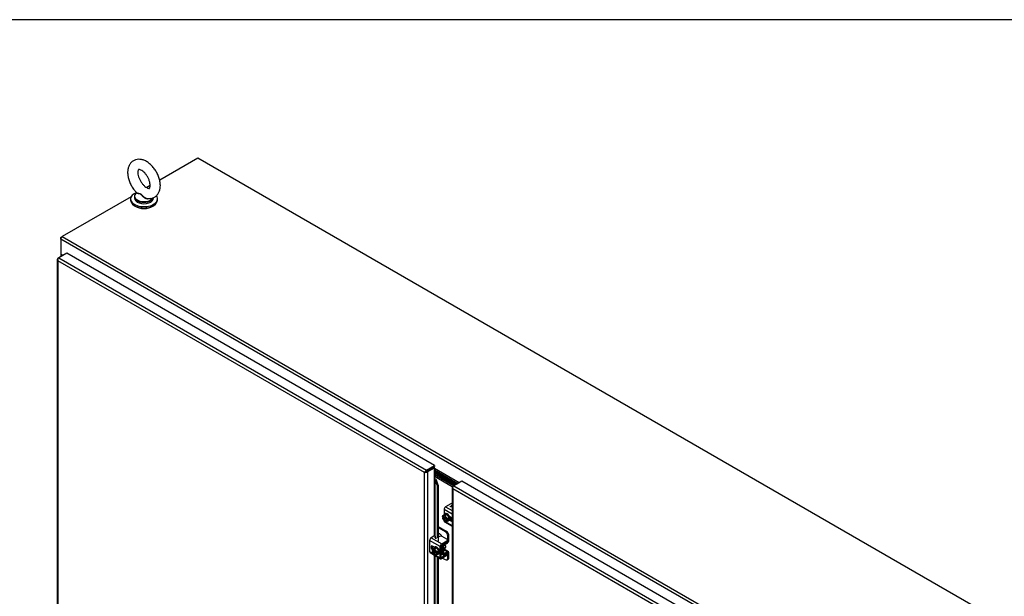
# Model space of a CAD drawing. Header units: inches. Extents: x 2 to 538, y -2 to 358.
# Tile 43 of 43: x 410 to 474, y 321 to 358. Entities that reach past the tile are written whole.
import ezdxf

# ---------------------------------------------------------------- set-up
doc = ezdxf.new("R2010")
doc.units = ezdxf.units.IN
doc.header["$MEASUREMENT"] = 0
for name, color, linetype in [('COM42667', 7, 'Continuous'), ('COM42780', 7, 'Continuous'), ('COM52167-7', 7, 'Continuous'), ('COM52168-7', 7, 'Continuous'), ('COM70096', 7, 'Continuous'), ('COM70099', 7, 'Continuous'), ('COM70108-3', 7, 'Continuous'), ('COM71159-5', 7, 'Continuous'), ('Default', 7, 'Continuous'), ('GSK86006', 7, 'Continuous'), ('SCC19011', 7, 'Continuous'), ('SCS00680', 7, 'Continuous'), ('SPR20265', 7, 'Continuous'), ('WAF25035', 7, 'Continuous'), ('WAF25362', 7, 'Continuous'), ('WAM254785', 7, 'Continuous')]:
    doc.layers.add(name, color=color, linetype=linetype)

# ---------------------------------------------------------------- blocks, each defined once
blk = doc.blocks.new('SE5')
at = {"layer": 'COM42667', "color": 7, "linetype": 'Continuous'}
for p, q in [((437.835, 326.608), (437.494, 326.411)), ((437.797, 326.426), (437.912, 326.492)), ((437.798, 326.425), (437.912, 326.491)), ((437.888, 326.505), (437.908, 326.517)), ((437.912, 326.492), (437.888, 326.505)), ((437.889, 326.505), (437.908, 326.516)), ((437.908, 326.517), (437.922, 326.509)), ((437.908, 326.516), (437.908, 326.517)), ((437.908, 326.516), (437.922, 326.508)), ((437.912, 326.491), (437.912, 326.492)), ((437.393, 326.236), (437.393, 325.901)), ((437.922, 325.93), (437.393, 326.236)), ((437.494, 326.411), (437.922, 326.164)), ((437.815, 326.416), (437.797, 326.426)), ((437.922, 326.426), (437.815, 326.416)), ((437.922, 326.473), (437.854, 326.433)), ((437.854, 326.433), (437.922, 326.44)), ((437.854, 326.432), (437.922, 326.439)), ((437.854, 326.432), (437.854, 326.433)), ((437.393, 325.522), (437.393, 325.508)), ((437.393, 325.508), (437.413, 325.496)), ((437.422, 325.443), (437.922, 325.154)), ((437.462, 325.468), (437.922, 325.202)), ((437.884, 325.703), (437.743, 325.784)), ((437.743, 325.555), (437.884, 325.473)), ((437.771, 325.617), (437.922, 325.529)), ((437.922, 325.495), (437.884, 325.473)), ((437.138, 323.831), (436.452, 324.227)), ((436.452, 324.227), (436.452, 323.499)), ((436.734, 324.507), (436.554, 324.402)), ((436.554, 324.402), (437.24, 324.006)), ((436.811, 324.409), (436.835, 324.475)), ((436.811, 324.395), (436.811, 324.409)), ((436.835, 324.397), (436.828, 324.377)), ((436.835, 324.397), (436.835, 324.475)), ((436.837, 324.405), (436.837, 324.482)), ((437.095, 324.483), (437.019, 324.439)), ((437.24, 324.006), (437.581, 324.203)), ((437.24, 323.929), (437.581, 324.126)), ((437.581, 324.305), (437.272, 324.483)), ((437.581, 324.126), (437.581, 324.203)), ((437.617, 324.177), (437.617, 324.254)), ((436.452, 323.499), (436.75, 323.328)), ((436.482, 323.434), (437.168, 323.038)), ((436.783, 323.787), (436.647, 323.866)), ((436.799, 323.299), (437.138, 323.103)), ((437.138, 323.103), (437.138, 323.831)), ((437.206, 323.142), (437.206, 323.87)), ((437.581, 323.319), (437.24, 323.122)), ((437.581, 323.242), (437.581, 323.319)), ((437.617, 323.293), (437.617, 323.371)), ((437.24, 323.122), (437.206, 323.142)), ((437.581, 323.242), (437.24, 323.045))]:
    blk.add_line(p, q, dxfattribs=at)
for centre, major_axis, start_param, end_param in [((437.923, 326.557), (0.125, 0), 1.579183, 2.356194), ((437.494, 326.294), (-0.071, -0.124), 3.926991, 5.497787), ((437.494, 325.566), (0.071, 0.124), 2.356194, 3.141593), ((437.884, 325.588), (-0.07, 0.122), 5.10701, 5.497787), ((437.884, 325.588), (-0.07, 0.122), 2.356194, 2.746972), ((436.554, 324.286), (-0.072, -0.124), 3.926991, 5.497787), ((436.777, 324.482), (-0.06, 0), 2.929457, 5.497787), ((436.87, 324.402), (0.06, 0), 3.141593, 5.497787), ((436.777, 324.405), (-0.06, 0), 2.929457, 3.141594), ((437.184, 324.432), (0.125, 0), 0.785398, 2.356194), ((437.24, 323.89), (0.071, 0.124), 0.785398, 2.356194), ((437.24, 323.89), (0.024, 0.0416), 0.785398, 2.356194), ((437.492, 324.254), (-0.125, 0), 2.356194, 3.926991), ((437.492, 324.177), (-0.125, 0), 2.356194, 3.141593), ((436.554, 323.558), (0.072, 0.124), 2.356194, 3.141593), ((436.647, 323.751), (0.07, -0.122), 2.356194, 5.249698), ((436.714, 323.79), (0.07, -0.122), 3.6401, 5.141192), ((437.492, 323.371), (-0.125, 0), 2.356194, 3.625446), ((437.492, 323.293), (-0.125, 0), 2.356194, 3.141593), ((437.24, 323.162), (0.071, 0.124), 2.356194, 3.926991), ((437.24, 323.162), (0.024, 0.0416), 2.356194, 3.926991)]:
    blk.add_ellipse(centre, major_axis=major_axis, ratio=0.57735, start_param=start_param, end_param=end_param, dxfattribs=at)
at = {"layer": 'COM42780', "color": 7, "linetype": 'Continuous'}
for p, q in [((437.922, 325.547), (437.832, 325.599)), ((437.019, 325.137), (437.532, 324.841)), ((437.019, 325.06), (437.465, 324.802)), ((437.111, 324.65), (437.019, 324.703)), ((437.465, 324.802), (437.532, 324.841)), ((437.393, 324.017), (437.404, 324.011)), ((437.404, 324.011), (437.608, 324.134)), ((437.405, 323.935), (437.609, 324.057)), ((437.599, 324.139), (437.608, 324.134)), ((437.617, 324.206), (437.641, 324.192)), ((437.709, 324.535), (437.641, 324.496)), ((437.641, 324.192), (437.641, 324.496)), ((437.709, 324.231), (437.709, 324.535)), ((437.206, 323.409), (437.304, 323.352)), ((437.206, 323.361), (437.334, 323.287)), ((437.21, 323.892), (437.304, 323.837)), ((437.304, 323.352), (437.304, 323.837)), ((437.371, 323.391), (437.371, 323.876)), ((437.371, 323.39), (437.405, 323.371)), ((437.376, 323.62), (437.609, 323.485)), ((437.679, 323.491), (437.395, 323.655)), ((437.608, 323.407), (437.404, 323.293)), ((437.609, 323.485), (437.405, 323.371)), ((437.608, 323.407), (437.641, 323.387)), ((437.641, 323.083), (437.641, 323.387)), ((437.709, 323.122), (437.709, 323.426)), ((437.297, 323.078), (437.465, 322.981)), ((437.59, 322.969), (437.657, 323.007)), ((437.641, 323.083), (437.709, 323.122))]:
    blk.add_line(p, q, dxfattribs=at)
for centre, major_axis, start_param, end_param in [((437.111, 324.445), (0.125, -0.217), 1.463912, 2.356194), ((437.465, 324.598), (0.125, -0.217), 0.785398, 2.356194), ((437.532, 324.637), (-0.125, 0.217), 3.926991, 5.497787), ((437.405, 323.896), (-0.072, -0.124), 3.944444, 5.497787), ((437.405, 323.896), (-0.024, -0.0416), 3.944444, 5.497787), ((437.608, 324.173), (-0.024, -0.0416), 0.802851, 2.356194), ((437.608, 324.173), (-0.072, -0.124), 0.802851, 2.356194), ((437.405, 323.411), (0.071, 0.124), 2.356194, 3.909538), ((437.262, 323.774), (0.098, -0.169), 0.133398, 1.437398), ((437.405, 323.411), (0.024, 0.0416), 2.356194, 3.909538), ((437.608, 323.367), (-0.024, -0.0416), 2.356194, 3.909538), ((437.608, 323.367), (-0.071, -0.124), 2.356194, 3.909538), ((437.465, 323.185), (-0.125, 0.217), 2.356194, 3.926991), ((437.532, 323.224), (-0.125, 0.217), 3.141593, 3.926991)]:
    blk.add_ellipse(centre, major_axis=major_axis, ratio=0.57735, start_param=start_param, end_param=end_param, dxfattribs=at)
at = {"layer": 'COM52167-7', "color": 7, "linetype": 'Continuous'}
for p, q in [((437.964, 327.745), (438.031, 327.784)), ((438.549, 328.083), (438.031, 327.784)), ((438.031, 327.784), (461.939, 313.981)), ((438.393, 327.999), (438.401, 327.998)), ((462.456, 314.28), (438.549, 328.083)), ((437.922, 327.687), (437.922, 270.208)), ((437.951, 327.678), (437.923, 327.676)), ((437.964, 327.589), (437.964, 327.59)), ((437.964, 327.59), (437.964, 327.589)), ((437.964, 327.59), (437.964, 327.59)), ((437.964, 327.59), (437.964, 327.59)), ((437.964, 327.59), (437.964, 327.59)), ((437.964, 327.589), (437.964, 270.189)), ((461.804, 313.826), (437.964, 327.589))]:
    blk.add_line(p, q, dxfattribs=at)
for centre, radius, start, end in [((438.091, 327.702), 0.169, 188.66802, 221.43114), ((438.21, 327.673), 0.26, 175.70571, 198.6064)]:
    blk.add_arc(centre, radius, start, end, dxfattribs=at)
for centre, major_axis, start_param, end_param in [((438.031, 327.667), (0.072, 0.124), 0.785398, 1.701633), ((438.347, 328.005), (0.048, 0), 5.497787, 6.037319), ((438.065, 327.687), (0.143, 0), 2.356194, 3.27243)]:
    blk.add_ellipse(centre, major_axis=major_axis, ratio=0.57735, start_param=start_param, end_param=end_param, dxfattribs=at)
at = {"layer": 'COM52168-7', "color": 7, "linetype": 'Continuous'}
for p, q in [((412.245, 342.512), (412.245, 285.033)), ((412.274, 342.503), (412.246, 342.501)), ((412.287, 342.57), (412.354, 342.609)), ((412.872, 342.908), (412.354, 342.609)), ((412.354, 342.609), (436.261, 328.806)), ((436.779, 329.105), (412.872, 342.908)), ((412.287, 342.414), (412.287, 342.415)), ((436.126, 328.65), (412.287, 342.414)), ((412.287, 342.414), (412.287, 285.014)), ((412.287, 342.414), (412.287, 342.414)), ((412.287, 342.414), (412.287, 342.414)), ((412.287, 342.414), (412.287, 342.414)), ((412.287, 342.414), (412.287, 342.414)), ((436.261, 328.806), (436.779, 329.105)), ((436.779, 329.105), (436.779, 329.027)), ((436.217, 328.703), (436.126, 328.651)), ((436.126, 328.651), (436.126, 328.65)), ((436.126, 328.651), (436.126, 328.651)), ((436.126, 271.25), (436.126, 328.65)), ((436.126, 328.65), (436.126, 328.65)), ((436.126, 328.65), (436.127, 328.65)), ((436.127, 328.65), (436.217, 328.703)), ((436.217, 328.703), (436.181, 328.714)), ((436.217, 328.703), (436.209, 328.666)), ((436.261, 328.729), (436.217, 328.703)), ((436.217, 328.703), (436.261, 328.728)), ((436.261, 328.728), (436.779, 329.027)), ((436.678, 328.969), (436.261, 328.728)), ((436.261, 328.729), (436.261, 328.728)), ((436.261, 328.729), (436.261, 328.728)), ((436.261, 328.728), (436.261, 328.728)), ((436.261, 328.728), (436.261, 328.728)), ((436.745, 328.93), (436.329, 328.69)), ((436.329, 328.69), (436.329, 302.749)), ((436.767, 328.937), (436.744, 328.991)), ((436.745, 328.93), (436.745, 324.512)), ((436.767, 328.223), (436.767, 328.937)), ((436.821, 328.11), (436.903, 328.137)), ((436.821, 328.11), (436.937, 327.804)), ((436.821, 324.506), (436.821, 328.11)), ((437.019, 327.831), (436.903, 328.137)), ((437.019, 327.831), (436.937, 327.804)), ((436.937, 327.804), (436.937, 324.392)), ((437.019, 327.831), (437.019, 324.19)), ((436.745, 323.809), (436.745, 323.751)), ((436.745, 323.282), (436.745, 303.914)), ((436.821, 303.911), (436.821, 323.238)), ((436.937, 323.171), (436.937, 303.795)), ((437.019, 323.124), (437.019, 304.858))]:
    blk.add_line(p, q, dxfattribs=at)
for centre, radius, start, end in [((412.413, 342.526), 0.169, 188.66802, 221.43114), ((412.533, 342.497), 0.26, 175.70571, 198.6064), ((436.354, 328.509), 0.268, 130.24922, 148.19098), ((436.118, 328.919), 0.268, 271.80902, 289.75078), ((436.638, 327.995), 0.3, 28.21078, 69.32544), ((436.481, 328.019), 0.351, 14.9102, 35.45088)]:
    blk.add_arc(centre, radius, start, end, dxfattribs=at)
for centre, major_axis, start_param, end_param in [((412.388, 342.512), (0.143, 0), 2.356194, 3.27243), ((412.354, 342.492), (0.072, 0.124), 0.785398, 1.701633), ((436.261, 328.689), (0.071, 0.124), 0.785398, 1.701633), ((436.227, 328.748), (0.143, 0), 4.581552, 5.497787), ((436.779, 328.911), (-0.143, 0), 4.958256, 5.497787), ((436.779, 328.911), (-0.048, 0), 4.958256, 5.497787)]:
    blk.add_ellipse(centre, major_axis=major_axis, ratio=0.57735, start_param=start_param, end_param=end_param, dxfattribs=at)
at = {"layer": 'COM70096', "color": 7, "linetype": 'Continuous'}
for p, q in [((438.188, 327.875), (436.767, 328.695)), ((438.1, 327.824), (436.767, 328.593))]:
    blk.add_line(p, q, dxfattribs=at)
at = {"layer": 'COM70099', "color": 7, "linetype": 'Continuous'}
for p, q in [((438.012, 327.773), (436.767, 328.491)), ((437.932, 327.717), (436.767, 328.389))]:
    blk.add_line(p, q, dxfattribs=at)
at = {"layer": 'COM70108-3', "color": 7, "linetype": 'Continuous'}
for p, q in [((421.378, 349.075), (418.907, 347.648)), ((472.2, 319.733), (421.378, 349.075)), ((418.298, 347.296), (418.068, 347.164)), ((417.046, 346.574), (412.575, 343.992)), ((463.296, 314.475), (412.474, 343.817)), ((412.474, 343.817), (412.474, 342.835)), ((412.575, 343.992), (463.397, 314.65)), ((412.61, 342.757), (412.474, 342.835)), ((436.597, 328.922), (436.597, 328.922)), ((436.665, 328.961), (436.664, 328.961)), ((438.367, 327.978), (436.767, 328.902)), ((436.767, 328.823), (438.299, 327.939)), ((436.767, 328.807), (438.285, 327.931)), ((436.767, 328.729), (438.218, 327.892))]:
    blk.add_line(p, q, dxfattribs=at)
blk.add_ellipse((412.575, 343.875), major_axis=(0.071, 0.124), ratio=0.57735, start_param=0.785398, end_param=2.356194, dxfattribs=at)
at = {"layer": 'COM71159-5', "color": 7, "linetype": 'Continuous'}
for p, q in [((412.474, 343.934), (412.575, 343.992)), ((412.503, 343.917), (412.474, 343.934)), ((412.474, 343.817), (412.474, 343.934)), ((412.485, 342.829), (412.485, 342.684)), ((412.541, 342.772), (412.541, 342.717)), ((412.589, 342.744), (412.541, 342.772))]:
    blk.add_line(p, q, dxfattribs=at)
blk.add_ellipse((412.675, 342.85), major_axis=(0.19, 0), ratio=0.57735, start_param=3.357369, end_param=3.926991, dxfattribs=at)
at = {"layer": 'GSK86006', "color": 7, "linetype": 'Continuous'}
for p, q in [((438.1, 327.824), (436.767, 328.593)), ((438.012, 327.773), (436.767, 328.491))]:
    blk.add_line(p, q, dxfattribs=at)
at = {"layer": 'SCC19011', "color": 7, "linetype": 'Continuous'}
for p, q in [((437.285, 325.838), (437.413, 325.912)), ((437.437, 325.859), (437.285, 325.838)), ((437.285, 325.838), (437.285, 325.777)), ((437.565, 325.932), (437.413, 325.912)), ((437.437, 325.859), (437.565, 325.932)), ((437.589, 325.663), (437.437, 325.859)), ((437.717, 325.737), (437.565, 325.932)), ((437.3, 325.769), (437.285, 325.777)), ((437.352, 325.761), (437.285, 325.722)), ((437.285, 325.722), (437.285, 325.661)), ((437.285, 325.722), (437.3, 325.713)), ((437.285, 325.661), (437.437, 325.465)), ((437.335, 325.781), (437.314, 325.769)), ((437.314, 325.713), (437.335, 325.726)), ((437.567, 325.647), (437.335, 325.781)), ((437.335, 325.726), (437.596, 325.575)), ((437.352, 325.771), (437.352, 325.761)), ((437.352, 325.761), (437.57, 325.635)), ((437.437, 325.465), (437.589, 325.485)), ((437.589, 325.602), (437.575, 325.61)), ((437.596, 325.575), (437.575, 325.563)), ((437.575, 325.555), (437.589, 325.546)), ((437.589, 325.663), (437.717, 325.737)), ((437.589, 325.602), (437.589, 325.663)), ((437.656, 325.641), (437.589, 325.602)), ((437.656, 325.585), (437.589, 325.546)), ((437.589, 325.485), (437.717, 325.559)), ((437.589, 325.485), (437.589, 325.546)), ((437.608, 325.613), (437.656, 325.585)), ((437.656, 325.585), (437.656, 325.641)), ((437.717, 325.559), (437.717, 325.737)), ((437.767, 325.711), (437.818, 325.741)), ((436.622, 323.67), (436.75, 323.744)), ((436.774, 323.69), (436.622, 323.67)), ((436.622, 323.67), (436.622, 323.609)), ((436.637, 323.6), (436.622, 323.609)), ((436.689, 323.592), (436.622, 323.553)), ((436.622, 323.553), (436.622, 323.492)), ((436.622, 323.553), (436.637, 323.545)), ((436.622, 323.492), (436.774, 323.296)), ((436.672, 323.612), (436.651, 323.6)), ((436.651, 323.545), (436.672, 323.557)), ((436.904, 323.479), (436.672, 323.612)), ((436.672, 323.557), (436.933, 323.406)), ((436.689, 323.602), (436.689, 323.592)), ((436.689, 323.592), (436.907, 323.466)), ((436.902, 323.764), (436.75, 323.744)), ((436.774, 323.69), (436.902, 323.764)), ((436.926, 323.494), (436.774, 323.69)), ((436.774, 323.296), (436.926, 323.316)), ((437.054, 323.568), (436.902, 323.764)), ((436.926, 323.433), (436.912, 323.441)), ((436.933, 323.406), (436.912, 323.394)), ((436.912, 323.386), (436.926, 323.377)), ((436.926, 323.494), (437.054, 323.568)), ((436.926, 323.433), (436.926, 323.494)), ((436.993, 323.472), (436.926, 323.433)), ((436.993, 323.416), (436.926, 323.377)), ((436.926, 323.316), (437.054, 323.39)), ((436.926, 323.316), (436.926, 323.377)), ((436.945, 323.444), (436.993, 323.416)), ((436.993, 323.416), (436.993, 323.472)), ((437.054, 323.39), (437.054, 323.568)), ((437.399, 323.713), (437.481, 323.76))]:
    blk.add_line(p, q, dxfattribs=at)
for centre, start, end in [((437.307, 325.783), 242.85249, 296.62296), ((437.307, 325.727), 242.85268, 296.62277), ((436.644, 323.614), 242.85249, 296.62296), ((436.644, 323.559), 242.85268, 296.62277)]:
    blk.add_arc(centre, 0.0158, start, end, dxfattribs=at)
for centre, major_axis, start_param, end_param in [((437.437, 325.662), (0.099, -0.171), 0.958412, 3.753977), ((437.465, 325.678), (0.094, -0.162), 3.254972, 3.744649), ((437.437, 325.662), (-0.099, 0.171), 0.958412, 3.753977), ((437.444, 325.666), (0.094, -0.162), 3.141593, 3.744649), ((437.444, 325.666), (-0.094, 0.162), 0.96774, 3.141593), ((437.465, 325.678), (-0.094, 0.162), 0.96774, 3.028213), ((437.42, 323.866), (0.061, -0.106), 0, 2.159159), ((436.774, 323.493), (0.099, -0.171), 0.958412, 3.753977), ((436.774, 323.493), (-0.099, 0.171), 0.958412, 3.753977), ((436.781, 323.497), (0.094, -0.162), 3.141593, 3.744649), ((436.781, 323.497), (-0.094, 0.162), 0.96774, 3.141593), ((436.803, 323.509), (0.094, -0.162), 3.254972, 3.744649), ((436.803, 323.509), (-0.094, 0.162), 0.96774, 3.028213)]:
    blk.add_ellipse(centre, major_axis=major_axis, ratio=0.57735, start_param=start_param, end_param=end_param, dxfattribs=at)
for points in [[(437.575, 325.563), (437.573, 325.562), (437.572, 325.56), (437.572, 325.557), (437.573, 325.556), (437.575, 325.555)], [(436.912, 323.394), (436.91, 323.393), (436.909, 323.391), (436.909, 323.388), (436.91, 323.387), (436.912, 323.386)]]:
    blk.add_open_spline(points, degree=3, knots=[0, 0, 0, 0, 0.5, 0.5, 1, 1, 1, 1], dxfattribs=at)
at = {"layer": 'SCS00680', "color": 7, "linetype": 'Continuous'}
for p, q in [((417.262, 346.58), (417.262, 346.482)), ((417.417, 346.838), (417.392, 346.818)), ((418.512, 346.482), (418.512, 346.521))]:
    blk.add_line(p, q, dxfattribs=at)
for centre, major_axis, start_param, end_param in [((417.887, 346.58), (-0.625, 0), 5.983057, 6.283185), ((417.887, 346.58), (-0.625, 0), 0, 0.70821), ((417.887, 346.482), (-0.625, 0), 0, 3.141593), ((417.887, 346.611), (0.611, 0), 2.514731, 3.221299), ((417.887, 346.611), (0.611, 0), 3.221299, 5.958515), ((417.887, 346.58), (-0.625, 0), 0.70821, 2.414946), ((417.887, 346.58), (-0.625, 0), 2.414946, 2.938191)]:
    blk.add_ellipse(centre, major_axis=major_axis, ratio=0.57735, start_param=start_param, end_param=end_param, dxfattribs=at)
for points, knots in [([(418.95, 347.308), (418.949, 347.358), (418.945, 347.478), (418.903, 347.702), (418.816, 347.958), (418.692, 348.206), (418.537, 348.436), (418.356, 348.639), (418.153, 348.808), (417.941, 348.929), (417.73, 348.998), (417.53, 349.015), (417.335, 348.983), (417.157, 348.897), (417.011, 348.764), (416.907, 348.597), (416.842, 348.404), (416.816, 348.184), (416.832, 347.942), (416.891, 347.687), (416.99, 347.431), (417.122, 347.189), (417.271, 346.981), (417.371, 346.882), (417.42, 346.834)], [0, 0, 0, 0, 0.027338, 0.076633, 0.125749, 0.174693, 0.223672, 0.27297, 0.322929, 0.373892, 0.419552, 0.462622, 0.503709, 0.54805, 0.59037, 0.632129, 0.675224, 0.720898, 0.768989, 0.818144, 0.867206, 0.91613, 0.96518, 1, 1, 1, 1]), ([(418.288, 347.308), (418.287, 347.284), (418.285, 347.227), (418.265, 347.153), (418.242, 347.121), (418.239, 347.121), (418.229, 347.115), (418.17, 347.119), (418.072, 347.156), (417.95, 347.237), (417.824, 347.357), (417.705, 347.51), (417.604, 347.685), (417.53, 347.867), (417.49, 348.04), (417.482, 348.185), (417.499, 348.287), (417.526, 348.336), (417.536, 348.341), (417.537, 348.345), (417.593, 348.345), (417.687, 348.313), (417.807, 348.237), (417.933, 348.122), (418.054, 347.973), (418.158, 347.799), (418.235, 347.618), (418.28, 347.443), (418.286, 347.356), (418.288, 347.308)], [0, 0, 0, 0, 0.018998, 0.054801, 0.091311, 0.131253, 0.171592, 0.20646, 0.243353, 0.27978, 0.316863, 0.354879, 0.393465, 0.432129, 0.470212, 0.507315, 0.54343, 0.57965, 0.617921, 0.666327, 0.701469, 0.738782, 0.775177, 0.812139, 0.850053, 0.888594, 0.927276, 0.965456, 1, 1, 1, 1]), ([(418.137, 346.461), (418.199, 346.457), (418.311, 346.451), (418.495, 346.5), (418.662, 346.599), (418.796, 346.743), (418.888, 346.916), (418.941, 347.11), (418.948, 347.237), (418.95, 347.308)], [0, 0, 0, 0, 0.128598, 0.269678, 0.42062, 0.566311, 0.711703, 0.86334, 1, 1, 1, 1]), ([(418.286, 346.458), (418.243, 346.429), (418.183, 346.418), (418.092, 346.428), (418.061, 346.436), (418.001, 346.458), (417.972, 346.472), (417.888, 346.522), (417.839, 346.564), (417.77, 346.632), (417.749, 346.655), (417.705, 346.698), (417.683, 346.719), (417.638, 346.749), (417.614, 346.759), (417.57, 346.769), (417.548, 346.771), (417.49, 346.776), (417.458, 346.777), (417.415, 346.791), (417.404, 346.803), (417.411, 346.821)], [0.5629478, 0.5629478, 0.5629478, 0.5629478, 0.625, 0.625, 0.65625, 0.65625, 0.6875, 0.6875, 0.75, 0.75, 0.78125, 0.78125, 0.8125, 0.8125, 0.84375, 0.84375, 0.875, 0.875, 0.9375, 0.9375, 1, 1, 1, 1]), ([(417.417, 346.832), (417.422, 346.827), (417.428, 346.824), (417.458, 346.811), (417.491, 346.806), (417.548, 346.796), (417.569, 346.792), (417.613, 346.779), (417.636, 346.77), (417.704, 346.728), (417.747, 346.685), (417.838, 346.601), (417.888, 346.56), (417.999, 346.494), (418.06, 346.469), (418.126, 346.459), (418.132, 346.459), (418.137, 346.458)], [0.0410765, 0.0410765, 0.0410765, 0.0410765, 0.0625, 0.0625, 0.125, 0.125, 0.15625, 0.15625, 0.1875, 0.1875, 0.25, 0.25, 0.3125, 0.3125, 0.375, 0.375, 0.3803116, 0.3803116, 0.3803116, 0.3803116])]:
    blk.add_open_spline(points, degree=3, knots=knots, dxfattribs=at)
at = {"layer": 'SPR20265', "color": 7, "linetype": 'Continuous'}
for points, knots in [([(437.77, 325.685), (437.773, 325.683), (437.792, 325.67), (437.811, 325.66), (437.826, 325.655)], [0.374594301, 0.374594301, 0.374594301, 0.374594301, 0.3762043, 0.384204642, 0.384204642, 0.384204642, 0.384204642]), ([(437.849, 325.66), (437.841, 325.657), (437.819, 325.655), (437.79, 325.664), (437.771, 325.675), (437.77, 325.676)], [0.42836365, 0.42836365, 0.42836365, 0.42836365, 0.43566633, 0.44618248, 0.44713509, 0.44713509, 0.44713509, 0.44713509]), ([(437.862, 325.704), (437.861, 325.7), (437.857, 325.669), (437.835, 325.631), (437.795, 325.627), (437.774, 325.632), (437.774, 325.632)], [0.22134792, 0.22134792, 0.22134792, 0.22134792, 0.22354667, 0.24006669, 0.25460265, 0.25481457, 0.25481457, 0.25481457, 0.25481457]), ([(437.83, 325.734), (437.833, 325.718), (437.835, 325.679), (437.823, 325.632), (437.802, 325.612), (437.789, 325.606), (437.788, 325.606)], [0.01966832, 0.01966832, 0.01966832, 0.01966832, 0.02769697, 0.03906602, 0.05075865, 0.05107163, 0.05107163, 0.05107163, 0.05107163]), ([(437.823, 325.586), (437.833, 325.594), (437.854, 325.619), (437.867, 325.663), (437.867, 325.702), (437.866, 325.713)], [0.95425878, 0.95425878, 0.95425878, 0.95425878, 0.96127131, 0.9731076, 0.97792575, 0.97792575, 0.97792575, 0.97792575]), ([(437.836, 325.602), (437.837, 325.602), (437.852, 325.609), (437.88, 325.634), (437.894, 325.674), (437.896, 325.699), (437.897, 325.702)], [0.75981601, 0.75981601, 0.75981601, 0.75981601, 0.76044028, 0.76968021, 0.78055092, 0.78184125, 0.78184125, 0.78184125, 0.78184125]), ([(437.849, 325.624), (437.861, 325.626), (437.888, 325.637), (437.907, 325.661), (437.915, 325.678), (437.915, 325.679)], [0.57219433, 0.57219433, 0.57219433, 0.57219433, 0.57895568, 0.5887247, 0.58907374, 0.58907374, 0.58907374, 0.58907374]), ([(437.206, 323.469), (437.207, 323.47), (437.224, 323.474), (437.252, 323.491), (437.276, 323.537), (437.282, 323.599), (437.266, 323.679), (437.235, 323.743), (437.211, 323.777), (437.206, 323.784)], [0.48318036, 0.48318036, 0.48318036, 0.48318036, 0.48379811, 0.49288118, 0.50183126, 0.51120069, 0.52181849, 0.53358825, 0.53675126, 0.53675126, 0.53675126, 0.53675126]), ([(437.206, 323.457), (437.209, 323.459), (437.227, 323.474), (437.25, 323.517), (437.252, 323.603), (437.227, 323.676), (437.208, 323.713), (437.206, 323.717)], [0.67098183, 0.67098183, 0.67098183, 0.67098183, 0.6731498, 0.68413625, 0.69722944, 0.71054133, 0.71224401, 0.71224401, 0.71224401, 0.71224401])]:
    blk.add_open_spline(points, degree=3, knots=knots, dxfattribs=at)
for points in [[(437.905, 325.659), (437.911, 325.663), (437.917, 325.667), (437.923, 325.672)], [(437.238, 323.545), (437.236, 323.539), (437.234, 323.533), (437.231, 323.528)]]:
    blk.add_open_spline(points, degree=3, dxfattribs=at)
at = {"layer": 'WAF25035', "color": 7, "linetype": 'Continuous'}
for p, q in [((437.472, 325.971), (437.44, 325.952)), ((437.69, 325.519), (437.722, 325.538)), ((436.809, 323.802), (436.777, 323.783)), ((437.027, 323.35), (437.059, 323.369))]:
    blk.add_line(p, q, dxfattribs=at)
for centre, start_param, end_param in [((437.565, 325.736), 0, 0.412589), ((437.565, 325.736), 2.729004, 6.283185), ((437.597, 325.754), 3.141593, 6.283185), ((436.902, 323.567), 0, 0.412589), ((436.902, 323.567), 2.729004, 6.283185), ((436.934, 323.585), 3.141593, 6.283185)]:
    blk.add_ellipse(centre, major_axis=(-0.125, 0.217), ratio=0.57735, start_param=start_param, end_param=end_param, dxfattribs=at)
at = {"layer": 'WAF25362', "color": 7, "linetype": 'Continuous'}
for p, q in [((417.012, 346.433), (417.012, 346.344)), ((418.762, 346.344), (418.762, 346.433))]:
    blk.add_line(p, q, dxfattribs=at)
for centre, start_param, end_param in [((417.887, 346.433), 5.302371, 6.283185), ((417.887, 346.433), 0, 3.551994), ((417.887, 346.344), 0, 3.141593)]:
    blk.add_ellipse(centre, major_axis=(-0.875, 0), ratio=0.57735, start_param=start_param, end_param=end_param, dxfattribs=at)
at = {"layer": 'WAM254785', "color": 7, "linetype": 'Continuous'}
blk.add_ellipse((417.887, 346.242), major_axis=(-0.75, 0), ratio=0.57735, start_param=0.705194, end_param=2.436399, dxfattribs=at)
blk = doc.blocks.new('BORDER')
at = {"layer": 'Default', "color": 7, "linetype": 'Continuous'}
blk.add_line((0, 27.86), (-41.86, 27.86), dxfattribs=at)

msp = doc.modelspace()

# ---------------------------------------------------------------- block references
at = {"layer": 'Default', "color": 7, "xscale": 12.8, "yscale": 12.8, "zscale": 12.8}
msp.add_blockref('BORDER', (537.834, 1.476), dxfattribs=at)
at = {"layer": 'Default'}
msp.add_blockref('SE5', (0, 0), dxfattribs=at)

doc.saveas('drawing.dxf')
